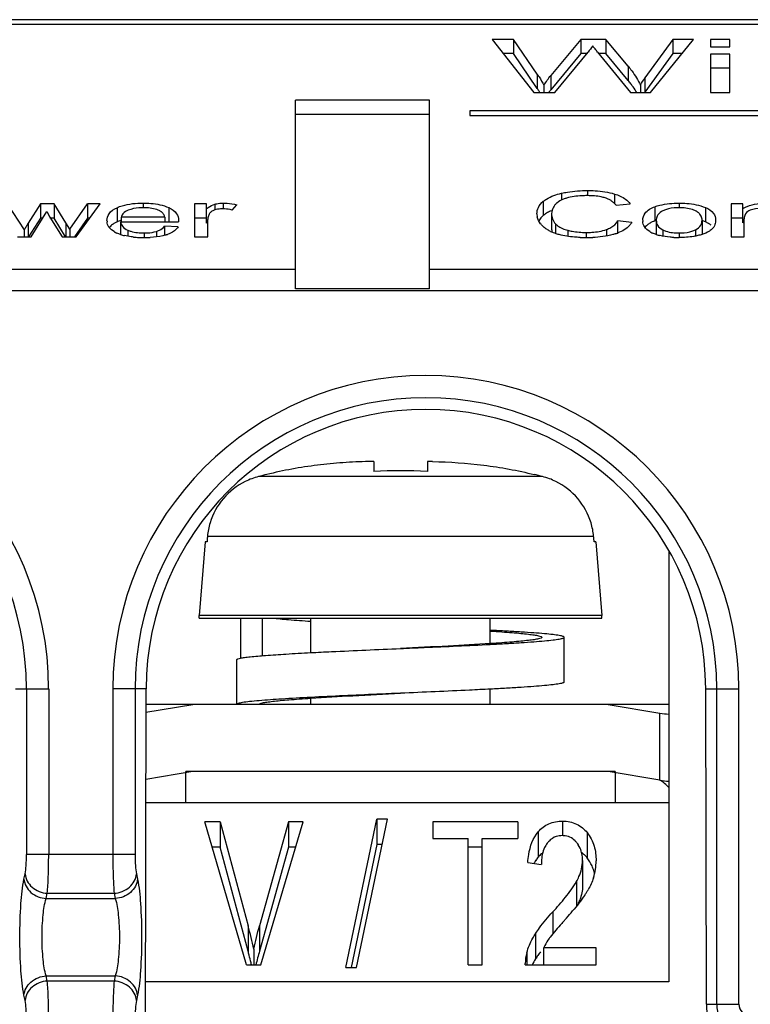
# Model space of a CAD drawing. Header units: millimetres. Extents: x 0 to 1105, y 0 to 772.
# Tile 20 of 58: x 169 to 186, y 366 to 388. Entities that reach past the tile are written whole.
import ezdxf

# ---------------------------------------------------------------- set-up
doc = ezdxf.new("R2010")
doc.units = ezdxf.units.MM
doc.header["$LTSCALE"] = 60.775
doc.layers.get('0').update_dxf_attribs({"linetype": 'CONTINUOUS'})
doc.layers.add('07_ALL_FEATURES', color=7, linetype='CONTINUOUS')

msp = doc.modelspace()

# ---------------------------------------------------------------- linework, layer by layer
at = {"linetype": 'Continuous'}
for p, q in [((177.318, 378.002), (177.318, 377.779)), ((178.518, 378.002), (178.518, 377.779)), ((181.094, 377.664), (174.743, 377.664)), ((173.55, 376.204), (173.418, 374.563)), ((173.591, 376.204), (173.55, 376.204)), ((173.598, 376.287), (173.591, 376.204)), ((173.599, 376.307), (173.598, 376.287)), ((173.601, 376.328), (173.599, 376.307)), ((182.236, 376.328), (173.601, 376.328)), ((182.237, 376.307), (182.235, 376.328)), ((182.239, 376.287), (182.237, 376.307)), ((182.245, 376.204), (182.239, 376.287)), ((182.287, 376.204), (182.245, 376.204)), ((182.287, 376.204), (182.418, 374.563)), ((183.918, 375.991), (183.918, 366.373)), ((173.418, 374.504), (173.418, 374.563)), ((182.418, 374.563), (173.418, 374.563)), ((173.418, 374.504), (182.418, 374.504)), ((174.342, 374.504), (174.342, 373.606)), ((174.83, 373.663), (174.83, 374.504)), ((175.91, 373.73), (175.91, 374.504)), ((179.926, 373.932), (179.926, 374.504)), ((182.418, 374.504), (182.418, 374.563)), ((181.579, 373.073), (181.579, 374.073)), ((174.258, 372.573), (174.258, 373.573)), ((179.926, 372.573), (179.926, 372.915)), ((175.91, 372.573), (175.91, 372.713)), ((172.227, 372.398), (173.274, 372.573)), ((183.918, 372.573), (172.228, 372.573)), ((182.562, 372.573), (183.718, 372.38)), ((183.718, 370.88), (183.718, 372.38)), ((173.274, 371.073), (172.224, 370.898)), ((173.118, 370.373), (173.118, 371.073)), ((182.718, 371.073), (173.118, 371.073)), ((183.718, 370.88), (182.562, 371.073)), ((182.718, 371.073), (182.718, 370.373)), ((183.918, 370.373), (172.223, 370.373)), ((183.918, 366.373), (172.214, 366.373))]:
    msp.add_line(p, q, dxfattribs=at)
for centre, radius, start, end in [((177.53, 363.053), 14.951, 90.8099, 91.2445), ((178.307, 363.053), 14.951, 88.7555, 89.1901), ((177.918, 365.019), 12.774, 87.308, 92.6922), ((175.131, 376.158), 1.556, 104.4675, 116.1921), ((177.305, 367.934), 10.062, 103.6568, 104.7532), ((178.535, 367.946), 10.05, 75.2467, 76.3444), ((180.705, 376.158), 1.556, 63.8081, 75.5322), ((175.104, 376.195), 1.509, 163.1529, 174.93), ((180.733, 376.195), 1.509, 5.0702, 16.8475), ((184.091, 374.613), 2.264, 260.5245, 265.6259), ((184.091, 373.117), 2.268, 260.5291, 265.6212), ((183.068, 369.873), 1.2, 44.891, 57.1205)]:
    msp.add_arc(centre, radius, start, end, dxfattribs=at)
for points, knots in [([(177.205, 378), (177.013, 377.996), (176.63, 377.98), (175.868, 377.905), (175.301, 377.802), (174.929, 377.711)], [0, 0, 0, 0, 0.250051, 0.500098, 1, 1, 1, 1]), ([(178.632, 378), (179.014, 377.992), (179.78, 377.94), (180.535, 377.802), (180.907, 377.711)], [0, 0, 0, 0, 0.500013, 1, 1, 1, 1]), ([(174.444, 377.554), (174.26, 377.463), (173.923, 377.203), (173.719, 376.829), (173.66, 376.632)], [0, 0, 0, 0, 0.500039, 1, 1, 1, 1]), ([(182.177, 376.632), (182.117, 376.829), (181.913, 377.203), (181.577, 377.463), (181.392, 377.554)], [0, 0, 0, 0, 0.499962, 1, 1, 1, 1]), ([(175.045, 374.504), (175.167, 374.49), (175.455, 374.464), (175.743, 374.443), (175.908, 374.432)], [0, 0, 0, 0, 0.426765, 1, 1, 1, 1]), ([(181.579, 374.073), (181.579, 374.077), (181.568, 374.086), (181.547, 374.094), (181.511, 374.104), (181.438, 374.118), (181.312, 374.135), (181.123, 374.154), (180.885, 374.173), (180.602, 374.192), (180.278, 374.212), (180.049, 374.224), (179.928, 374.23)], [0, 0, 0, 0, 0.007252, 0.021162, 0.042911, 0.072701, 0.156232, 0.270837, 0.414878, 0.586206, 0.782237, 1, 1, 1, 1]), ([(179.926, 373.915), (180.047, 373.921), (180.277, 373.934), (180.601, 373.953), (180.885, 373.973), (181.123, 373.992), (181.312, 374.011), (181.438, 374.028), (181.511, 374.041), (181.547, 374.051), (181.568, 374.059), (181.579, 374.069), (181.579, 374.073)], [0, 0, 0, 0, 0.217747, 0.413774, 0.585106, 0.72915, 0.84376, 0.927297, 0.957089, 0.97884, 0.99275, 1, 1, 1, 1]), ([(181.079, 374.073), (181.079, 374.069), (181.072, 374.061), (181.047, 374.049), (180.99, 374.034), (180.896, 374.017), (180.765, 374.001), (180.6, 373.983), (180.402, 373.966), (180.174, 373.949), (180.013, 373.938), (179.927, 373.932)], [0, 0, 0, 0, 0.008563, 0.022996, 0.074343, 0.156888, 0.270149, 0.412911, 0.583543, 0.780026, 1, 1, 1, 1]), ([(179.928, 374.213), (180.013, 374.207), (180.175, 374.196), (180.403, 374.179), (180.6, 374.162), (180.765, 374.145), (180.896, 374.128), (180.99, 374.112), (181.047, 374.097), (181.072, 374.084), (181.079, 374.076), (181.079, 374.073)], [0, 0, 0, 0, 0.219981, 0.416467, 0.587096, 0.729857, 0.843113, 0.925654, 0.977001, 0.991435, 1, 1, 1, 1]), ([(175.91, 373.73), (176.064, 373.738), (176.734, 373.771), (177.403, 373.8), (177.918, 373.823)], [0, 0, 0, 0, 0.231027, 1, 1, 1, 1]), ([(179.927, 373.932), (179.613, 373.912), (178.944, 373.874), (178.274, 373.841), (177.918, 373.823)], [0, 0, 0, 0, 0.468897, 1, 1, 1, 1]), ([(177.918, 373.823), (178.095, 373.83), (178.764, 373.86), (179.434, 373.889), (179.926, 373.915)], [0, 0, 0, 0, 0.263668, 1, 1, 1, 1]), ([(174.258, 373.573), (174.258, 373.576), (174.265, 373.584), (174.292, 373.596), (174.318, 373.602), (174.339, 373.606)], [0, 0, 0, 0, 0.108701, 0.301518, 1, 1, 1, 1]), ([(174.339, 373.606), (174.369, 373.613), (174.441, 373.624), (174.627, 373.646), (174.936, 373.672), (175.388, 373.702), (175.725, 373.721), (175.91, 373.73)], [0, 0, 0, 0, 0.058844, 0.138443, 0.357017, 0.647824, 1, 1, 1, 1]), ([(179.927, 372.915), (179.772, 372.907), (179.103, 372.874), (178.433, 372.845), (177.918, 372.823)], [0, 0, 0, 0, 0.231027, 1, 1, 1, 1]), ([(181.579, 373.073), (181.579, 373.069), (181.568, 373.059), (181.547, 373.051), (181.511, 373.041), (181.438, 373.028), (181.312, 373.011), (181.123, 372.992), (180.885, 372.973), (180.601, 372.953), (180.277, 372.934), (180.047, 372.921), (179.927, 372.915)], [0, 0, 0, 0, 0.007251, 0.02116, 0.042911, 0.072702, 0.156238, 0.270847, 0.414891, 0.586222, 0.78225, 1, 1, 1, 1]), ([(175.91, 372.73), (175.694, 372.719), (175.309, 372.698), (174.924, 372.671), (174.755, 372.657)], [0, 0, 0, 0, 0.561015, 1, 1, 1, 1]), ([(174.758, 372.573), (174.758, 372.576), (174.764, 372.584), (174.79, 372.597), (174.846, 372.612), (174.941, 372.628), (175.071, 372.645), (175.237, 372.662), (175.434, 372.679), (175.662, 372.696), (175.824, 372.707), (175.909, 372.713)], [0, 0, 0, 0, 0.008563, 0.022996, 0.074343, 0.156889, 0.270149, 0.412911, 0.583543, 0.780026, 1, 1, 1, 1]), ([(175.909, 372.713), (176.223, 372.734), (176.893, 372.771), (177.562, 372.805), (177.918, 372.823)], [0, 0, 0, 0, 0.468897, 1, 1, 1, 1]), ([(177.918, 372.823), (177.742, 372.815), (177.072, 372.786), (176.403, 372.756), (175.91, 372.73)], [0, 0, 0, 0, 0.263668, 1, 1, 1, 1]), ([(174.755, 372.657), (174.684, 372.65), (174.56, 372.639), (174.417, 372.621), (174.334, 372.606), (174.294, 372.595), (174.27, 372.587), (174.258, 372.577), (174.258, 372.573)], [0, 0, 0, 0, 0.423404, 0.732503, 0.84273, 0.923094, 0.974168, 1, 1, 1, 1])]:
    msp.add_open_spline(points, degree=3, knots=knots, dxfattribs=at)
at = {"layer": '07_ALL_FEATURES', "linetype": 'Continuous'}
for p, q in [((202.89, 387.873), (93.146, 387.873)), ((201.979, 387.767), (94.058, 387.767)), ((179.968, 387.432), (180.897, 386.244)), ((180.443, 387.432), (179.968, 387.432)), ((180.443, 387.432), (180.443, 387.115)), ((180.976, 386.653), (180.443, 387.432)), ((181.947, 387.432), (181.278, 386.626)), ((181.947, 387.432), (181.947, 387.115)), ((182.506, 387.432), (181.947, 387.432)), ((182.506, 387.432), (182.506, 387.115)), ((183.007, 386.831), (182.506, 387.432)), ((184.003, 387.432), (183.383, 386.57)), ((183.509, 386.244), (184.469, 387.432)), ((184.003, 387.432), (184.003, 387.115)), ((184.469, 387.432), (184.003, 387.432)), ((184.848, 387.432), (184.848, 387.264)), ((185.278, 387.432), (184.848, 387.432)), ((185.278, 387.264), (185.278, 387.432)), ((184.848, 387.264), (185.278, 387.264)), ((180.443, 387.115), (180.216, 387.115)), ((180.976, 386.336), (180.443, 387.115)), ((181.947, 387.115), (181.278, 386.309)), ((181.37, 386.244), (182.11, 387.146)), ((182.084, 387.115), (181.947, 387.115)), ((182.325, 387.149), (183.062, 386.244)), ((182.506, 387.115), (182.352, 387.115)), ((183.007, 386.514), (182.506, 387.115)), ((184.003, 387.115), (183.383, 386.254)), ((184.212, 387.115), (184.003, 387.115)), ((184.848, 387.104), (184.848, 386.244)), ((185.278, 387.104), (184.848, 387.104)), ((185.278, 386.244), (185.278, 387.104)), ((183.007, 386.831), (183.007, 386.514)), ((185.278, 386.788), (184.848, 386.788)), ((180.976, 386.653), (180.976, 386.336)), ((181.278, 386.626), (181.278, 386.309)), ((183.383, 386.57), (183.383, 386.254)), ((181.124, 386.41), (181.124, 386.244)), ((183.28, 386.41), (183.28, 386.244)), ((180.897, 386.244), (181.37, 386.244)), ((183.062, 386.244), (183.509, 386.244)), ((183.383, 386.254), (183.377, 386.244)), ((184.848, 386.244), (185.278, 386.244)), ((175.568, 381.857), (175.568, 386.074)), ((178.568, 386.074), (175.568, 386.074)), ((178.568, 381.857), (178.568, 386.074)), ((178.568, 385.758), (175.568, 385.758)), ((179.468, 385.837), (179.468, 385.735)), ((200.968, 385.837), (179.468, 385.837)), ((179.468, 385.735), (200.968, 385.735)), ((181.518, 383.994), (181.518, 383.841)), ((182.101, 384.056), (182.101, 383.941)), ((182.706, 383.978), (182.706, 383.763)), ((169.124, 383.758), (169.505, 383.174)), ((169.871, 383.758), (169.595, 383.326)), ((169.871, 383.758), (169.871, 383.441)), ((170.174, 383.758), (169.871, 383.758)), ((170.174, 383.758), (170.174, 383.441)), ((170.434, 383.331), (170.174, 383.758)), ((170.522, 383.19), (170.919, 383.758)), ((170.662, 383.021), (171.206, 383.758)), ((170.919, 383.758), (170.919, 383.441)), ((171.206, 383.758), (170.919, 383.758)), ((172.167, 383.775), (172.167, 383.672)), ((173.314, 383.758), (173.314, 383.021)), ((173.579, 383.758), (173.314, 383.758)), ((173.579, 383.33), (173.579, 383.758)), ((173.766, 383.75), (173.766, 383.621)), ((173.956, 383.775), (173.956, 383.646)), ((174.157, 383.619), (174.259, 383.735)), ((181.111, 383.815), (181.111, 383.498)), ((182.736, 383.728), (183.049, 383.76)), ((183.603, 383.693), (183.603, 383.376)), ((184.149, 383.775), (184.149, 383.671)), ((185.308, 383.758), (185.308, 383.021)), ((185.573, 383.758), (185.308, 383.758)), ((185.573, 383.337), (185.573, 383.758)), ((169.66, 383.021), (170.012, 383.588)), ((170.012, 383.588), (170.079, 383.462)), ((170.079, 383.462), (170.356, 383.021)), ((171.581, 383.672), (171.581, 383.355)), ((171.675, 383.46), (171.675, 383.358)), ((172.646, 383.46), (171.675, 383.46)), ((172.646, 383.46), (172.646, 383.358)), ((172.736, 383.674), (172.736, 383.357)), ((181.296, 383.538), (181.296, 383.221)), ((184.735, 383.675), (184.735, 383.358)), ((169.595, 383.326), (169.595, 383.01)), ((169.871, 383.441), (169.602, 383.021)), ((169.921, 383.441), (169.871, 383.441)), ((170.174, 383.441), (170.079, 383.441)), ((170.43, 383.021), (170.174, 383.441)), ((170.434, 383.331), (170.434, 383.014)), ((170.521, 383.19), (170.434, 383.331)), ((170.919, 383.441), (170.625, 383.021)), ((170.972, 383.441), (170.919, 383.441)), ((171.659, 383.358), (171.659, 383.072)), ((171.659, 383.358), (172.956, 383.358)), ((172.643, 383.258), (172.643, 383.067)), ((172.947, 383.242), (172.643, 383.258)), ((172.957, 383.391), (172.957, 383.358)), ((173.579, 383.441), (173.314, 383.441)), ((173.609, 383.021), (173.609, 383.407)), ((181.384, 383.311), (181.384, 383.095)), ((182.772, 383.378), (182.772, 383.09)), ((183.09, 383.344), (182.772, 383.378)), ((183.637, 383.39), (183.637, 383.073)), ((184.66, 383.394), (184.66, 383.077)), ((185.573, 383.441), (185.308, 383.441)), ((185.603, 383.021), (185.603, 383.424)), ((169.352, 383.021), (169.66, 383.021)), ((169.505, 383.174), (169.505, 383.021)), ((170.356, 383.021), (170.662, 383.021)), ((170.521, 383.19), (170.521, 383.021)), ((171.821, 383.171), (171.821, 383.033)), ((172.185, 383.107), (172.185, 383.004)), ((172.461, 383.143), (172.461, 383.021)), ((173.314, 383.021), (173.609, 383.021)), ((181.662, 383.167), (181.662, 383.031)), ((182.07, 383.119), (182.07, 383.004)), ((182.522, 383.184), (182.522, 383.038)), ((183.782, 383.177), (183.782, 383.036)), ((184.149, 383.107), (184.149, 383.004)), ((184.514, 383.178), (184.514, 383.049)), ((185.308, 383.021), (185.603, 383.021)), ((175.568, 382.288), (93.991, 382.288)), ((192.568, 382.288), (178.568, 382.288)), ((202.046, 381.814), (93.991, 381.814)), ((178.568, 381.857), (175.568, 381.857)), ((169.308, 372.923), (170.051, 372.923)), ((169.555, 372.923), (169.555, 369.22)), ((170.051, 372.923), (170.051, 369.22)), ((171.485, 372.923), (171.485, 369.22)), ((172.229, 372.923), (171.485, 372.923)), ((171.982, 372.923), (171.982, 369.22)), ((172.161, 341.639), (172.229, 372.923)), ((184.756, 365.873), (184.741, 372.923)), ((184.741, 372.923), (185.484, 372.923)), ((184.988, 365.873), (184.988, 372.923)), ((185.484, 365.873), (185.484, 372.923)), ((174.472, 366.753), (173.542, 369.953)), ((173.886, 369.953), (173.542, 369.953)), ((173.886, 369.953), (173.886, 369.387)), ((173.886, 369.953), (174.51, 367.628)), ((175.413, 369.953), (174.765, 367.628)), ((174.798, 366.753), (175.738, 369.953)), ((175.413, 369.953), (175.413, 369.387)), ((175.738, 369.953), (175.413, 369.953)), ((176.695, 366.698), (177.391, 370.008)), ((176.933, 366.698), (177.627, 370.008)), ((177.391, 370.008), (177.391, 369.441)), ((177.627, 370.008), (177.391, 370.008)), ((178.637, 369.953), (178.637, 369.575)), ((180.539, 369.953), (178.637, 369.953)), ((180.539, 369.953), (180.539, 369.575)), ((181.543, 369.966), (181.543, 369.641)), ((180.997, 369.729), (180.997, 369.163)), ((182.09, 369.711), (182.09, 369.145)), ((173.886, 369.387), (173.707, 369.387)), ((174.51, 367.062), (173.886, 369.387)), ((175.413, 369.387), (174.765, 367.062)), ((175.571, 369.387), (175.413, 369.387)), ((177.391, 369.441), (176.814, 366.698)), ((177.508, 369.441), (177.391, 369.441)), ((178.637, 369.575), (179.428, 369.575)), ((179.428, 366.753), (179.428, 369.575)), ((179.745, 369.387), (179.428, 369.387)), ((179.745, 366.753), (179.745, 369.575)), ((179.745, 369.575), (180.539, 369.575)), ((171.982, 369.22), (169.555, 369.22)), ((180.763, 369.041), (181.066, 368.999)), ((181.988, 369.086), (181.988, 368.52)), ((169.499, 368.672), (169.524, 368.787)), ((172.012, 368.787), (172.037, 368.672)), ((181.85, 368.613), (181.85, 368.047)), ((169.996, 368.239), (170.02, 368.354)), ((170.02, 368.354), (171.516, 368.354)), ((171.516, 368.354), (171.541, 368.239)), ((169.996, 368.239), (171.541, 368.239)), ((181.322, 367.936), (181.322, 367.445)), ((174.51, 367.628), (174.51, 367.062)), ((174.765, 367.628), (174.765, 367.062)), ((180.935, 367.451), (180.935, 366.885)), ((174.636, 367.104), (174.636, 366.753)), ((180.741, 367.026), (180.741, 366.753)), ((181.117, 367.131), (181.117, 366.753)), ((182.294, 367.131), (181.117, 367.131)), ((182.294, 366.753), (182.294, 367.131)), ((174.472, 366.753), (174.798, 366.753)), ((179.428, 366.753), (179.745, 366.753)), ((180.708, 366.753), (180.707, 366.784)), ((180.708, 366.753), (182.294, 366.753)), ((176.695, 366.698), (176.933, 366.698)), ((170.02, 366.391), (169.996, 366.507)), ((169.996, 366.507), (171.541, 366.507)), ((171.516, 366.391), (170.02, 366.391)), ((171.541, 366.507), (171.516, 366.391)), ((169.524, 365.958), (169.499, 366.074)), ((172.037, 366.074), (172.012, 365.958)), ((184.756, 365.873), (185.484, 365.873))]:
    msp.add_line(p, q, dxfattribs=at)
for centre, radius, start, end in [((178.656, 384.75), 2.811, 33.7035, 34.3706), ((181.01, 384.847), 2.601, 37.8199, 39.858), ((181.285, 385.059), 2.254, 35.5626, 37.8219), ((178.725, 384.795), 2.728, 32.0786, 33.7082), ((182.296, 383.269), 0.652, 68.8007, 72.3427), ((171.819, 383.438), 0.145, 164.4011, 171.2749), ((172.413, 383.361), 0.268, 57.5794, 63.0995), ((173.764, 383.475), 0.132, 134.9223, 143.6449), ((181.304, 383.537), 0.336, 179.9712, 189.3824), ((181.298, 383.537), 0.33, 189.4279, 192.6023), ((171.635, 383.383), 0.28, 179.9571, 185.4069), ((171.866, 382.727), 0.69, 114.4133, 115.8866), ((171.955, 382.528), 0.908, 108.9297, 114.3439), ((174.156, 382.587), 0.94, 125.7694, 127.8424), ((173.853, 383.407), 0.244, 171.0345, 180.0581), ((183.637, 383.389), 0.303, 179.961, 184.7569), ((183.763, 382.869), 0.53, 117.7715, 122.3025), ((183.968, 382.375), 1.065, 108.1296, 110.0417), ((183.903, 383.39), 0.266, 175.6704, 180.043), ((184.361, 382.507), 0.93, 66.3096, 71.2344), ((184.516, 382.837), 0.565, 59.1373, 60.858), ((185.878, 382.853), 0.572, 119.0195, 122.2296), ((171.809, 383.635), 0.58, 240.7795, 241.8772), ((171.845, 383.703), 0.656, 241.9381, 245.9601), ((171.988, 384.077), 1.057, 251.8566, 256.6118), ((172.4, 383.942), 0.919, 287.7354, 289.4872), ((181.672, 383.958), 0.909, 243.8244, 246.6971), ((181.658, 383.221), 0.363, 179.9406, 186.3885), ((181.625, 383.217), 0.329, 186.3959, 196.5134), ((182.361, 384.189), 1.159, 288.5677, 290.0735), ((182.385, 384.123), 1.089, 290.0778, 291.157), ((183.767, 383.598), 0.537, 238.9517, 241.9937), ((183.812, 383.683), 0.633, 242.0307, 246.3081), ((183.975, 384.095), 1.076, 251.6611, 256.268), ((184.675, 383.407), 0.297, 308.8846, 311.6395), ((184.684, 383.397), 0.284, 311.6439, 314.1141), ((172.156, 385.141), 2.136, 264.4958, 267.5369), ((172.181, 385.704), 2.7, 267.5114, 270.0417), ((172.186, 385.569), 2.564, 269.9393, 273.0567), ((182.093, 386.989), 3.985, 267.6951, 270.0496), ((182.097, 386.022), 3.018, 269.9748, 272.2368), ((184.147, 385.481), 2.477, 267.3298, 270.0373), ((163.051, 372.923), 6.999, 0, 180), ((178.485, 372.923), 6.999, 0, 180), ((163.051, 372.923), 6.503, 0, 180), ((178.485, 372.923), 6.503, 0, 180), ((181.536, 369.175), 0.466, 86.9692, 90.0048), ((181.407, 369.124), 0.578, 32.5732, 37.9786), ((181.568, 368.673), 0.752, 139.3887, 146.4003), ((181.535, 368.701), 0.709, 131.0938, 139.3801), ((181.507, 368.732), 0.667, 128.1933, 131.0348), ((181.358, 369.109), 0.628, 12.0895, 16.8207), ((181.571, 368.749), 0.651, 46.6936, 52.4983), ((181.531, 368.707), 0.71, 40.1249, 46.6721), ((181.497, 368.677), 0.755, 38.2499, 40.17), ((181.638, 368.627), 0.836, 146.3928, 151.7625), ((182.346, 369), 1.279, 177.1505, 180.0353), ((181.387, 368.591), 0.894, 24.621, 38.213), ((181.356, 368.578), 0.928, 17.7524, 24.5676), ((181.039, 369.079), 1.252, 342.3936, 359.9602), ((181.292, 368.557), 0.995, 13.613, 17.7709), ((180.336, 369.452), 2.049, 326.0822, 328.1213), ((180.497, 369.352), 1.859, 328.1205, 330.3641), ((180.813, 368.634), 1.192, 334.8807, 339.0969), ((174.484, 374.082), 9.514, 318.6692, 319.9462), ((164.581, 364.962), 10.281, 12.0279, 15.0313), ((198.085, 353.077), 22.08, 138.3662, 138.5915), ((172.677, 375.661), 11.914, 318.3679, 318.7038), ((182.362, 366.547), 1.375, 152.2987, 154.8869), ((182.335, 366.562), 1.344, 144.4776, 152.3238), ((182.107, 366.723), 1.065, 142.545, 144.3769), ((164.383, 364.345), 10.485, 14.5174, 15.0196), ((164.5, 364.375), 10.364, 13.516, 14.5184), ((183.038, 364.725), 8.597, 164.2278, 166.3588), ((181.601, 366.784), 0.894, 164.2309, 179.9554), ((182.674, 365.783), 2.058, 144.9162, 147.6211), ((183.172, 365.433), 2.667, 142.7747, 144.9168), ((164.602, 364.4), 10.259, 13.2595, 13.5147), ((182.511, 365.887), 1.865, 147.6222, 152.3201), ((185.735, 365.873), 0.747, 180, 270), ((185.735, 365.873), 0.251, 180, 270)]:
    msp.add_arc(centre, radius, start, end, dxfattribs=at)
for centre, major_axis, start_param, end_param in [((178.485, 372.909), (0, 6.256), -1.568653, 1.568653), ((185.735, 365.875), (0, 0.979), -4.710246, -3.141593)]:
    msp.add_ellipse(centre, major_axis=major_axis, ratio=0.999998, start_param=start_param, end_param=end_param, dxfattribs=at)
for points in [[(182.215, 387.288), (182.181, 387.24), (182.147, 387.192), (182.11, 387.146)], [(181.124, 386.41), (181.174, 386.483), (181.222, 386.557), (181.278, 386.626)], [(183.28, 386.41), (183.311, 386.465), (183.347, 386.518), (183.383, 386.57)], [(183.201, 386.244), (183.176, 386.287), (183.148, 386.329), (183.119, 386.37)], [(181.278, 386.309), (181.261, 386.288), (181.246, 386.266), (181.23, 386.244)], [(181.412, 383.776), (181.397, 383.764), (181.383, 383.749), (181.37, 383.733)], [(182.595, 383.847), (182.575, 383.858), (182.553, 383.868), (182.531, 383.876)], [(172.638, 383.49), (172.63, 383.511), (172.618, 383.531), (172.603, 383.548)], [(172.646, 383.46), (172.644, 383.47), (172.641, 383.48), (172.638, 383.49)], [(181.162, 383.536), (181.144, 383.524), (181.127, 383.511), (181.111, 383.498)], [(184.547, 383.582), (184.536, 383.589), (184.524, 383.595), (184.513, 383.601)], [(184.598, 383.543), (184.582, 383.558), (184.565, 383.571), (184.547, 383.582)], [(184.66, 383.394), (184.66, 383.424), (184.654, 383.454), (184.642, 383.481)], [(171.565, 383.348), (171.546, 383.339), (171.528, 383.329), (171.51, 383.318)], [(172.957, 383.391), (172.957, 383.38), (172.956, 383.369), (172.956, 383.358)], [(181.17, 383.202), (181.143, 383.22), (181.117, 383.242), (181.094, 383.265)], [(184.791, 383.33), (184.773, 383.34), (184.754, 383.35), (184.735, 383.358)], [(184.863, 383.281), (184.845, 383.296), (184.826, 383.31), (184.806, 383.322)], [(185.604, 383.452), (185.603, 383.443), (185.603, 383.433), (185.603, 383.424)], [(171.659, 383.072), (171.631, 383.081), (171.604, 383.092), (171.577, 383.104)], [(182.441, 383.025), (182.366, 383.015), (182.291, 383.009), (182.215, 383.006)], [(183.637, 383.073), (183.61, 383.082), (183.584, 383.092), (183.558, 383.103)], [(184.66, 383.075), (184.63, 383.065), (184.599, 383.057), (184.568, 383.049)], [(181.536, 369.641), (181.513, 369.641), (181.49, 369.639), (181.467, 369.636)], [(181.238, 369.52), (181.223, 369.505), (181.209, 369.488), (181.196, 369.471)], [(181.862, 369.479), (181.85, 369.495), (181.836, 369.51), (181.822, 369.525)], [(181.959, 369.291), (181.944, 369.341), (181.922, 369.39), (181.893, 369.435)], [(181.988, 369.086), (181.988, 369.138), (181.983, 369.19), (181.972, 369.241)], [(181.988, 368.52), (181.988, 368.414), (181.964, 368.308), (181.926, 368.209)], [(182.179, 368.562), (182.159, 368.518), (182.137, 368.475), (182.113, 368.433)], [(182.232, 368.7), (182.217, 368.653), (182.199, 368.607), (182.179, 368.562)], [(182.036, 368.309), (181.954, 368.187), (181.861, 368.072), (181.766, 367.959)], [(174.636, 367.104), (174.672, 367.281), (174.716, 367.455), (174.765, 367.628)], [(181.524, 367.681), (181.435, 367.579), (181.344, 367.478), (181.261, 367.37)]]:
    msp.add_open_spline(points, degree=3, dxfattribs=at)
for points, knots in [([(182.325, 387.149), (182.306, 387.172), (182.269, 387.218), (182.229, 387.262), (182.215, 387.288)], [0, 0, 0, 0, 0.505941, 1, 1, 1, 1]), ([(183.007, 386.831), (183.036, 386.797), (183.14, 386.666), (183.23, 386.523), (183.28, 386.41)], [0, 0, 0, 0, 0.264698, 1, 1, 1, 1]), ([(180.976, 386.653), (180.989, 386.633), (181.042, 386.554), (181.09, 386.472), (181.124, 386.41)], [0, 0, 0, 0, 0.255459, 1, 1, 1, 1]), ([(181.111, 383.815), (181.133, 383.833), (181.256, 383.92), (181.401, 383.967), (181.518, 383.994)], [0, 0, 0, 0, 0.196938, 1, 1, 1, 1]), ([(181.518, 383.994), (181.562, 384.004), (181.754, 384.043), (181.95, 384.056), (182.101, 384.056)], [0, 0, 0, 0, 0.230199, 1, 1, 1, 1]), ([(182.094, 383.941), (182.052, 383.941), (181.897, 383.937), (181.74, 383.917), (181.631, 383.885)], [0, 0, 0, 0, 0.270095, 1, 1, 1, 1]), ([(182.493, 383.89), (182.465, 383.899), (182.335, 383.932), (182.199, 383.941), (182.094, 383.941)], [0, 0, 0, 0, 0.218682, 1, 1, 1, 1]), ([(182.101, 384.056), (182.157, 384.056), (182.36, 384.051), (182.565, 384.023), (182.706, 383.978)], [0, 0, 0, 0, 0.272457, 1, 1, 1, 1]), ([(182.706, 383.978), (182.749, 383.965), (182.876, 383.918), (182.996, 383.836), (183.049, 383.76)], [0, 0, 0, 0, 0.323136, 1, 1, 1, 1]), ([(171.581, 383.672), (171.617, 383.689), (171.805, 383.758), (172.008, 383.775), (172.167, 383.775)], [0, 0, 0, 0, 0.201849, 1, 1, 1, 1]), ([(172.167, 383.775), (172.223, 383.775), (172.415, 383.768), (172.611, 383.731), (172.736, 383.674)], [0, 0, 0, 0, 0.289493, 1, 1, 1, 1]), ([(173.579, 383.646), (173.592, 383.656), (173.649, 383.698), (173.712, 383.734), (173.766, 383.75)], [0, 0, 0, 0, 0.217282, 1, 1, 1, 1]), ([(173.766, 383.75), (173.78, 383.754), (173.842, 383.769), (173.906, 383.775), (173.956, 383.775)], [0, 0, 0, 0, 0.222055, 1, 1, 1, 1]), ([(173.956, 383.775), (173.984, 383.775), (174.086, 383.771), (174.187, 383.753), (174.259, 383.735)], [0, 0, 0, 0, 0.270809, 1, 1, 1, 1]), ([(180.968, 383.537), (180.968, 383.586), (180.992, 383.694), (181.066, 383.777), (181.111, 383.815)], [0, 0, 0, 0, 0.450732, 1, 1, 1, 1]), ([(181.37, 383.733), (181.358, 383.718), (181.318, 383.66), (181.296, 383.589), (181.296, 383.538)], [0, 0, 0, 0, 0.276119, 1, 1, 1, 1]), ([(181.631, 383.885), (181.608, 383.878), (181.531, 383.851), (181.456, 383.814), (181.412, 383.776)], [0, 0, 0, 0, 0.297716, 1, 1, 1, 1]), ([(182.668, 383.799), (182.663, 383.803), (182.64, 383.821), (182.615, 383.836), (182.595, 383.847)], [0, 0, 0, 0, 0.231793, 1, 1, 1, 1]), ([(182.736, 383.728), (182.732, 383.734), (182.711, 383.76), (182.687, 383.783), (182.668, 383.799)], [0, 0, 0, 0, 0.233222, 1, 1, 1, 1]), ([(183.334, 383.39), (183.334, 383.446), (183.382, 383.593), (183.521, 383.663), (183.603, 383.693)], [0, 0, 0, 0, 0.392479, 1, 1, 1, 1]), ([(183.603, 383.693), (183.639, 383.706), (183.817, 383.76), (184.004, 383.775), (184.149, 383.775)], [0, 0, 0, 0, 0.212411, 1, 1, 1, 1]), ([(184.149, 383.775), (184.206, 383.775), (184.404, 383.768), (184.605, 383.732), (184.735, 383.675)], [0, 0, 0, 0, 0.287384, 1, 1, 1, 1]), ([(185.573, 383.653), (185.603, 383.672), (185.774, 383.758), (185.972, 383.775), (186.127, 383.775)], [0, 0, 0, 0, 0.18518, 1, 1, 1, 1]), ([(171.355, 383.383), (171.355, 383.436), (171.395, 383.568), (171.512, 383.641), (171.581, 383.672)], [0, 0, 0, 0, 0.408021, 1, 1, 1, 1]), ([(171.828, 383.614), (171.807, 383.606), (171.746, 383.576), (171.691, 383.522), (171.679, 383.477)], [0, 0, 0, 0, 0.331474, 1, 1, 1, 1]), ([(172.17, 383.672), (172.137, 383.672), (172.021, 383.668), (171.904, 383.646), (171.828, 383.614)], [0, 0, 0, 0, 0.286066, 1, 1, 1, 1]), ([(172.534, 383.6), (172.513, 383.611), (172.397, 383.659), (172.27, 383.672), (172.17, 383.672)], [0, 0, 0, 0, 0.195935, 1, 1, 1, 1]), ([(172.603, 383.548), (172.593, 383.559), (172.578, 383.573), (172.561, 383.584), (172.557, 383.587)], [0, 0, 0, 0, 0.723637, 1, 1, 1, 1]), ([(172.736, 383.674), (172.804, 383.643), (172.918, 383.572), (172.957, 383.442), (172.957, 383.391)], [0, 0, 0, 0, 0.59183, 1, 1, 1, 1]), ([(173.658, 383.553), (173.652, 383.544), (173.63, 383.511), (173.616, 383.474), (173.612, 383.445)], [0, 0, 0, 0, 0.269672, 1, 1, 1, 1]), ([(173.767, 383.621), (173.757, 383.618), (173.722, 383.605), (173.689, 383.586), (173.671, 383.568)], [0, 0, 0, 0, 0.3036, 1, 1, 1, 1]), ([(173.941, 383.646), (173.925, 383.646), (173.866, 383.644), (173.808, 383.634), (173.767, 383.621)], [0, 0, 0, 0, 0.275704, 1, 1, 1, 1]), ([(174.157, 383.619), (174.141, 383.623), (174.07, 383.639), (173.997, 383.646), (173.941, 383.646)], [0, 0, 0, 0, 0.227353, 1, 1, 1, 1]), ([(181.094, 383.265), (181.079, 383.28), (181.026, 383.338), (180.988, 383.41), (180.976, 383.465)], [0, 0, 0, 0, 0.28075, 1, 1, 1, 1]), ([(181.111, 383.498), (181.099, 383.488), (181.061, 383.453), (181.027, 383.412), (181.009, 383.378)], [0, 0, 0, 0, 0.276278, 1, 1, 1, 1]), ([(181.285, 383.602), (181.273, 383.597), (181.231, 383.578), (181.19, 383.555), (181.162, 383.536)], [0, 0, 0, 0, 0.270592, 1, 1, 1, 1]), ([(181.296, 383.538), (181.296, 383.499), (181.309, 383.416), (181.354, 383.344), (181.384, 383.311)], [0, 0, 0, 0, 0.468029, 1, 1, 1, 1]), ([(183.782, 383.601), (183.739, 383.58), (183.666, 383.528), (183.64, 383.445), (183.637, 383.41)], [0, 0, 0, 0, 0.582642, 1, 1, 1, 1]), ([(184.149, 383.671), (184.112, 383.671), (183.988, 383.666), (183.862, 383.64), (183.782, 383.601)], [0, 0, 0, 0, 0.294216, 1, 1, 1, 1]), ([(184.513, 383.601), (184.49, 383.611), (184.375, 383.658), (184.248, 383.671), (184.149, 383.671)], [0, 0, 0, 0, 0.199002, 1, 1, 1, 1]), ([(184.642, 383.481), (184.634, 383.498), (184.62, 383.52), (184.603, 383.538), (184.598, 383.543)], [0, 0, 0, 0, 0.726759, 1, 1, 1, 1]), ([(184.735, 383.675), (184.803, 383.645), (184.918, 383.578), (184.963, 383.45), (184.963, 383.4)], [0, 0, 0, 0, 0.596679, 1, 1, 1, 1]), ([(185.739, 383.616), (185.698, 383.601), (185.63, 383.556), (185.607, 383.482), (185.604, 383.452)], [0, 0, 0, 0, 0.59379, 1, 1, 1, 1]), ([(186.064, 383.667), (186.034, 383.667), (185.924, 383.663), (185.813, 383.643), (185.739, 383.616)], [0, 0, 0, 0, 0.280885, 1, 1, 1, 1]), ([(169.505, 383.174), (169.516, 383.201), (169.551, 383.25), (169.58, 383.301), (169.595, 383.326)], [0, 0, 0, 0, 0.499183, 1, 1, 1, 1]), ([(171.526, 383.129), (171.477, 383.157), (171.395, 383.219), (171.36, 383.315), (171.356, 383.357)], [0, 0, 0, 0, 0.575465, 1, 1, 1, 1]), ([(171.51, 383.318), (171.499, 383.311), (171.461, 383.285), (171.427, 383.253), (171.407, 383.227)], [0, 0, 0, 0, 0.283067, 1, 1, 1, 1]), ([(171.659, 383.358), (171.663, 383.323), (171.697, 383.239), (171.775, 383.192), (171.821, 383.171)], [0, 0, 0, 0, 0.408948, 1, 1, 1, 1]), ([(172.461, 383.143), (172.483, 383.15), (172.551, 383.176), (172.611, 383.221), (172.643, 383.258)], [0, 0, 0, 0, 0.316496, 1, 1, 1, 1]), ([(172.947, 383.242), (172.937, 383.226), (172.875, 383.149), (172.782, 383.102), (172.707, 383.076)], [0, 0, 0, 0, 0.194366, 1, 1, 1, 1]), ([(181.384, 383.311), (181.398, 383.296), (181.476, 383.225), (181.58, 383.188), (181.662, 383.167)], [0, 0, 0, 0, 0.190897, 1, 1, 1, 1]), ([(182.522, 383.184), (182.555, 383.196), (182.654, 383.237), (182.74, 383.314), (182.772, 383.378)], [0, 0, 0, 0, 0.330291, 1, 1, 1, 1]), ([(183.09, 383.344), (183.076, 383.321), (182.998, 383.215), (182.876, 383.146), (182.778, 383.108)], [0, 0, 0, 0, 0.197693, 1, 1, 1, 1]), ([(183.49, 383.138), (183.444, 383.166), (183.368, 383.23), (183.338, 383.324), (183.335, 383.364)], [0, 0, 0, 0, 0.568867, 1, 1, 1, 1]), ([(183.48, 383.317), (183.47, 383.311), (183.434, 383.286), (183.402, 383.255), (183.384, 383.23)], [0, 0, 0, 0, 0.28399, 1, 1, 1, 1]), ([(183.603, 383.376), (183.595, 383.373), (183.565, 383.362), (183.537, 383.349), (183.516, 383.338)], [0, 0, 0, 0, 0.266567, 1, 1, 1, 1]), ([(183.637, 383.39), (183.637, 383.352), (183.657, 383.259), (183.735, 383.2), (183.782, 383.177)], [0, 0, 0, 0, 0.419389, 1, 1, 1, 1]), ([(184.514, 383.178), (184.561, 383.201), (184.64, 383.261), (184.66, 383.356), (184.66, 383.394)], [0, 0, 0, 0, 0.579894, 1, 1, 1, 1]), ([(184.963, 383.4), (184.963, 383.365), (184.953, 383.288), (184.91, 383.221), (184.881, 383.193)], [0, 0, 0, 0, 0.465524, 1, 1, 1, 1]), ([(171.951, 383.015), (171.932, 383.016), (171.863, 383.024), (171.794, 383.036), (171.743, 383.048)], [0, 0, 0, 0, 0.263449, 1, 1, 1, 1]), ([(171.821, 383.171), (171.844, 383.161), (171.96, 383.119), (172.086, 383.107), (172.185, 383.107)], [0, 0, 0, 0, 0.203059, 1, 1, 1, 1]), ([(172.185, 383.107), (172.21, 383.107), (172.303, 383.109), (172.397, 383.123), (172.461, 383.143)], [0, 0, 0, 0, 0.272855, 1, 1, 1, 1]), ([(172.68, 383.067), (172.655, 383.059), (172.538, 383.027), (172.417, 383.013), (172.322, 383.008)], [0, 0, 0, 0, 0.221089, 1, 1, 1, 1]), ([(181.271, 383.142), (181.262, 383.146), (181.227, 383.164), (181.193, 383.185), (181.17, 383.202)], [0, 0, 0, 0, 0.267863, 1, 1, 1, 1]), ([(181.464, 383.07), (181.45, 383.074), (181.399, 383.089), (181.348, 383.107), (181.312, 383.123)], [0, 0, 0, 0, 0.268106, 1, 1, 1, 1]), ([(181.932, 383.007), (181.89, 383.009), (181.733, 383.018), (181.576, 383.04), (181.464, 383.07)], [0, 0, 0, 0, 0.267957, 1, 1, 1, 1]), ([(181.662, 383.167), (181.692, 383.159), (181.826, 383.13), (181.964, 383.119), (182.07, 383.119)], [0, 0, 0, 0, 0.226835, 1, 1, 1, 1]), ([(182.07, 383.119), (182.112, 383.119), (182.265, 383.123), (182.418, 383.148), (182.522, 383.184)], [0, 0, 0, 0, 0.277389, 1, 1, 1, 1]), ([(182.73, 383.09), (182.708, 383.083), (182.614, 383.054), (182.516, 383.035), (182.441, 383.025)], [0, 0, 0, 0, 0.226448, 1, 1, 1, 1]), ([(184.032, 383.007), (184.004, 383.008), (183.899, 383.015), (183.795, 383.031), (183.72, 383.049)], [0, 0, 0, 0, 0.266181, 1, 1, 1, 1]), ([(183.782, 383.177), (183.804, 383.166), (183.921, 383.119), (184.049, 383.107), (184.149, 383.107)], [0, 0, 0, 0, 0.198398, 1, 1, 1, 1]), ([(184.149, 383.107), (184.186, 383.107), (184.31, 383.112), (184.435, 383.14), (184.514, 383.178)], [0, 0, 0, 0, 0.295439, 1, 1, 1, 1]), ([(184.568, 383.049), (184.537, 383.042), (184.399, 383.014), (184.257, 383.004), (184.149, 383.004)], [0, 0, 0, 0, 0.229795, 1, 1, 1, 1]), ([(184.861, 383.176), (184.849, 383.166), (184.788, 383.122), (184.717, 383.093), (184.66, 383.075)], [0, 0, 0, 0, 0.208897, 1, 1, 1, 1]), ([(180.997, 369.729), (181.062, 369.804), (181.23, 369.932), (181.438, 369.966), (181.543, 369.966)], [0, 0, 0, 0, 0.485481, 1, 1, 1, 1]), ([(181.543, 369.966), (181.649, 369.966), (181.862, 369.928), (182.027, 369.789), (182.09, 369.711)], [0, 0, 0, 0, 0.515595, 1, 1, 1, 1]), ([(180.763, 369.041), (180.767, 369.101), (180.793, 369.342), (180.878, 369.589), (180.997, 369.729)], [0, 0, 0, 0, 0.247991, 1, 1, 1, 1]), ([(181.467, 369.636), (181.444, 369.633), (181.36, 369.614), (181.283, 369.566), (181.238, 369.52)], [0, 0, 0, 0, 0.260036, 1, 1, 1, 1]), ([(181.822, 369.525), (181.789, 369.558), (181.708, 369.616), (181.61, 369.638), (181.561, 369.64)], [0, 0, 0, 0, 0.487676, 1, 1, 1, 1]), ([(182.09, 369.711), (182.16, 369.621), (182.265, 369.415), (182.291, 369.189), (182.291, 369.078)], [0, 0, 0, 0, 0.506489, 1, 1, 1, 1]), ([(181.196, 369.471), (181.174, 369.441), (181.1, 369.317), (181.073, 369.17), (181.068, 369.063)], [0, 0, 0, 0, 0.256787, 1, 1, 1, 1]), ([(169.524, 368.787), (169.537, 368.847), (169.55, 368.992), (169.555, 369.137), (169.555, 369.22)], [0, 0, 0, 0, 0.423552, 1, 1, 1, 1]), ([(170.02, 368.354), (170.033, 368.476), (170.046, 368.765), (170.051, 369.053), (170.051, 369.22)], [0, 0, 0, 0, 0.422871, 1, 1, 1, 1]), ([(171.485, 369.22), (171.485, 369.053), (171.49, 368.765), (171.503, 368.476), (171.516, 368.354)], [0, 0, 0, 0, 0.577129, 1, 1, 1, 1]), ([(171.982, 369.22), (171.982, 369.137), (171.986, 368.992), (172, 368.847), (172.012, 368.787)], [0, 0, 0, 0, 0.576448, 1, 1, 1, 1]), ([(181.85, 368.613), (181.871, 368.65), (181.945, 368.797), (181.988, 368.963), (181.988, 369.086)], [0, 0, 0, 0, 0.254915, 1, 1, 1, 1]), ([(169.524, 368.787), (169.532, 368.676), (169.66, 368.448), (169.898, 368.361), (170.02, 368.354)], [0, 0, 0, 0, 0.477769, 1, 1, 1, 1]), ([(171.516, 368.354), (171.638, 368.361), (171.876, 368.448), (172.005, 368.676), (172.012, 368.787)], [0, 0, 0, 0, 0.522231, 1, 1, 1, 1]), ([(169.499, 366.074), (169.461, 366.254), (169.421, 366.688), (169.399, 367.373), (169.421, 368.057), (169.461, 368.492), (169.499, 368.672)], [0, 0, 0, 0, 0.211778, 0.499996, 0.788217, 1, 1, 1, 1]), ([(169.499, 368.672), (169.507, 368.56), (169.636, 368.332), (169.873, 368.245), (169.996, 368.239)], [0, 0, 0, 0, 0.477761, 1, 1, 1, 1]), ([(172.037, 368.672), (172.029, 368.56), (171.901, 368.332), (171.663, 368.245), (171.541, 368.239)], [0, 0, 0, 0, 0.477762, 1, 1, 1, 1]), ([(172.037, 368.672), (172.075, 368.492), (172.115, 368.057), (172.137, 367.373), (172.115, 366.688), (172.075, 366.254), (172.037, 366.074)], [0, 0, 0, 0, 0.211781, 0.500002, 0.788219, 1, 1, 1, 1]), ([(181.322, 367.936), (181.419, 368.043), (181.608, 368.258), (181.782, 368.488), (181.85, 368.613)], [0, 0, 0, 0, 0.504109, 1, 1, 1, 1]), ([(169.996, 366.507), (169.958, 366.624), (169.917, 366.915), (169.895, 367.373), (169.917, 367.83), (169.958, 368.121), (169.996, 368.239)], [0, 0, 0, 0, 0.212309, 0.499998, 0.787685, 1, 1, 1, 1]), ([(171.541, 368.239), (171.578, 368.121), (171.619, 367.83), (171.641, 367.373), (171.619, 366.915), (171.578, 366.624), (171.541, 366.507)], [0, 0, 0, 0, 0.212313, 0.5, 0.787688, 1, 1, 1, 1]), ([(180.935, 367.451), (180.963, 367.495), (181.081, 367.665), (181.216, 367.822), (181.322, 367.936)], [0, 0, 0, 0, 0.247397, 1, 1, 1, 1]), ([(180.741, 367.026), (180.773, 367.139), (180.835, 367.284), (180.914, 367.418), (180.935, 367.451)], [0, 0, 0, 0, 0.746663, 1, 1, 1, 1]), ([(169.499, 366.074), (169.507, 366.185), (169.636, 366.413), (169.873, 366.5), (169.996, 366.507)], [0, 0, 0, 0, 0.477762, 1, 1, 1, 1]), ([(170.02, 366.391), (169.898, 366.385), (169.66, 366.298), (169.532, 366.07), (169.524, 365.958)], [0, 0, 0, 0, 0.522231, 1, 1, 1, 1]), ([(170.051, 365.525), (170.051, 365.692), (170.046, 365.981), (170.033, 366.27), (170.02, 366.391)], [0, 0, 0, 0, 0.577129, 1, 1, 1, 1]), ([(171.516, 366.391), (171.503, 366.27), (171.49, 365.981), (171.485, 365.692), (171.485, 365.525)], [0, 0, 0, 0, 0.422871, 1, 1, 1, 1]), ([(172.012, 365.958), (172.005, 366.07), (171.876, 366.298), (171.638, 366.385), (171.516, 366.391)], [0, 0, 0, 0, 0.477769, 1, 1, 1, 1]), ([(172.037, 366.074), (172.029, 366.185), (171.901, 366.413), (171.663, 366.5), (171.541, 366.507)], [0, 0, 0, 0, 0.477761, 1, 1, 1, 1]), ([(169.555, 365.525), (169.555, 365.609), (169.55, 365.753), (169.537, 365.898), (169.524, 365.958)], [0, 0, 0, 0, 0.576448, 1, 1, 1, 1]), ([(172.012, 365.958), (172, 365.898), (171.986, 365.753), (171.982, 365.609), (171.982, 365.525)], [0, 0, 0, 0, 0.423552, 1, 1, 1, 1])]:
    msp.add_open_spline(points, degree=3, knots=knots, dxfattribs=at)

doc.saveas('drawing.dxf')
